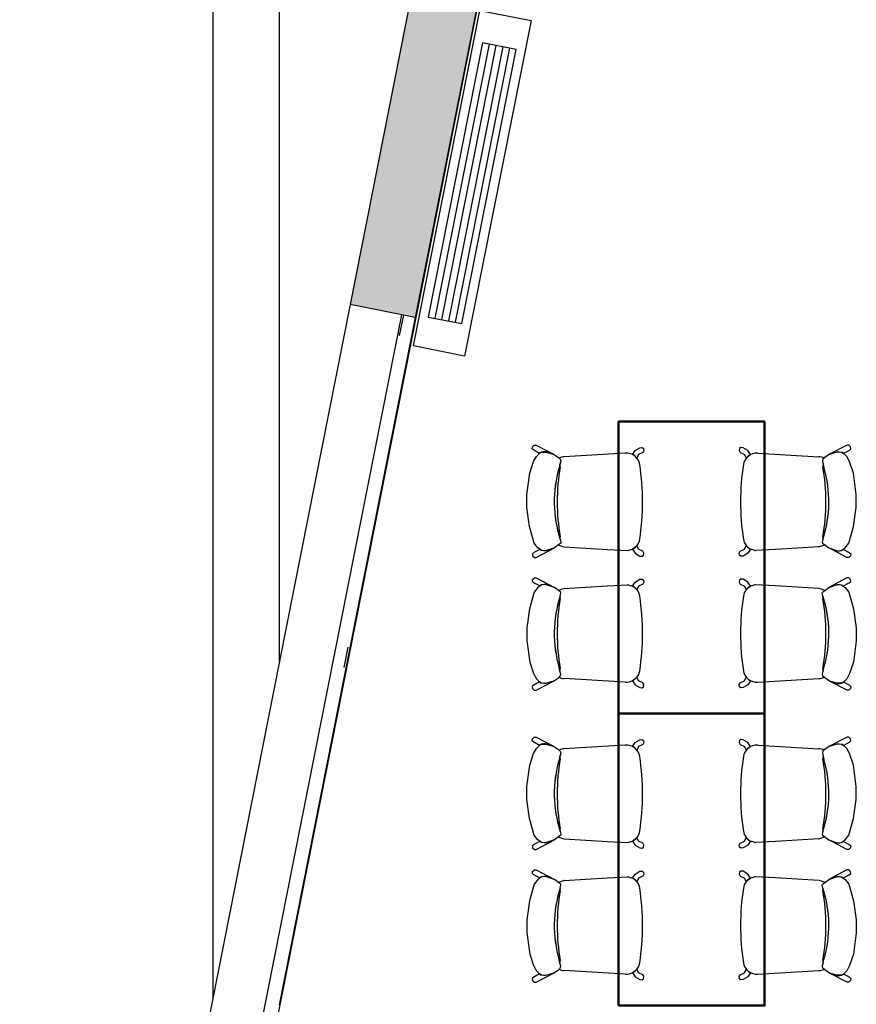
# Model space of a CAD drawing. Header units: metres. Extents: x -1 to 444, y -6 to 31.
# Tile 9 of 76: x 397.93 to 401.94, y 18.73 to 23.45. Entities that reach past the tile are written whole.
import ezdxf

# ---------------------------------------------------------------- set-up
doc = ezdxf.new("R2010")
doc.units = ezdxf.units.M
doc.linetypes.add('CONTINUA', pattern=[0])
doc.linetypes.add('PUNKT', pattern=[6.35, 0, -6.35])
for name, color, linetype, lineweight in [('3D PA MURS', 7, 'CONTINUA', 25), ('INS PA  CLIMATITZACIO', 7, 'CONTINUA', 25), ('PA LOCALS', 7, 'CONTINUA', 25), ('PA MOBLES', 7, 'CONTINUA', 25)]:
    doc.layers.add(name, color=color, linetype=linetype, lineweight=lineweight)

msp = doc.modelspace()

# ---------------------------------------------------------------- hatches: boundary and pattern name
at = {"layer": '3D PA MURS', "linetype": 'CONTINUA', "lineweight": 18, "true_color": 0xa0a0a0, "transparency": 33554687}
msp.add_hatch(color=253, dxfattribs=at).paths.add_polyline_path([(399.8293, 22.0189), (400.1908, 23.8458), (399.8843, 23.9455), (399.5154, 22.081)])

# ---------------------------------------------------------------- linework, layer by layer
at = {"layer": '3D PA MURS', "color": 7, "linetype": 'CONTINUA', "lineweight": 25, "transparency": 33554687}
for p, q in [((398.8572, 28.2639), (398.8572, 18.7539)), ((398.8572, 28.2639), (398.8572, 18.7539)), ((399.1772, 20.3713), (399.1772, 24.1754)), ((399.8843, 23.9454), (399.5154, 22.081)), ((399.8293, 22.0189), (400.1908, 23.8457)), ((399.5154, 22.081), (399.1772, 20.3713)), ((399.7705, 22.0305), (399.5154, 22.081)), ((399.7607, 22.0325), (398.1764, 14.0246)), ((399.8293, 22.0189), (398.2451, 14.011)), ((399.1772, 18.7225), (399.8293, 22.0189)), ((399.8195, 22.0208), (399.7705, 22.0305)), ((399.8293, 22.0189), (399.8195, 22.0208)), ((399.1772, 20.3713), (398.8572, 18.7539)), ((398.8572, 18.7539), (397.9311, 14.0731))]:
    msp.add_line(p, q, dxfattribs=at)
at = {"layer": '3D PA MURS', "color": 7, "linetype": 'PUNKT', "lineweight": 25, "transparency": 33554687}
for p, q in [((399.7705, 22.0305), (398.1862, 14.0227)), ((398.2353, 14.013), (399.8195, 22.0208)), ((399.8195, 22.0208), (399.7705, 22.0305))]:
    msp.add_line(p, q, dxfattribs=at)
at = {"layer": 'INS PA  CLIMATITZACIO', "transparency": 33554687}
for p, q in [((400.1822, 23.3295), (399.9218, 22.0151)), ((400.2144, 23.3231), (399.954, 22.0087)), ((400.2466, 23.3167), (399.9862, 22.0023)), ((400.2789, 23.3104), (400.0184, 21.9959))]:
    msp.add_line(p, q, dxfattribs=at)
for points in [[(400.3823, 23.4428), (400.0636, 21.834), (399.8183, 21.8826), (400.1371, 23.4914), (400.3823, 23.4428)], [(400.15, 23.3359), (399.8896, 22.0214), (400.0506, 21.9895), (400.3111, 23.304), (400.15, 23.3359)]]:
    msp.add_lwpolyline(points, close=True, dxfattribs=at)
at = {"layer": 'PA LOCALS', "color": 7, "linetype": 'CONTINUA', "lineweight": 25, "transparency": 33554687}
msp.add_line((400.1908, 23.8457), (398.0927, 13.2407), dxfattribs=at)
at = {"layer": 'PA MOBLES', "color": 180, "transparency": 33554687}
for p, q in [((400.3882, 21.3895), (400.3892, 21.3992)), ((400.3951, 21.3826), (400.3882, 21.3895)), ((400.3892, 21.3992), (400.3975, 21.4065)), ((400.3975, 21.4065), (400.4065, 21.4065)), ((400.4065, 21.4065), (400.4899, 21.3636)), ((400.882, 21.3818), (400.9041, 21.3948)), ((400.9041, 21.3948), (400.9149, 21.3951)), ((400.9149, 21.3951), (400.9223, 21.3903)), ((400.9223, 21.3903), (400.9237, 21.3806)), ((401.3816, 21.3903), (401.3801, 21.3806)), ((401.3889, 21.3951), (401.3816, 21.3903)), ((401.3997, 21.3948), (401.3889, 21.3951)), ((401.4219, 21.3818), (401.3997, 21.3948)), ((401.8973, 21.4065), (401.814, 21.3636)), ((401.9063, 21.4065), (401.8973, 21.4065)), ((401.9146, 21.3992), (401.9063, 21.4065)), ((401.9087, 21.3826), (401.9157, 21.3895)), ((401.9157, 21.3895), (401.9146, 21.3992)), ((400.394, 21.3278), (400.4081, 21.3523)), ((400.4231, 21.3677), (400.3951, 21.3826)), ((400.4081, 21.3523), (400.4269, 21.372)), ((400.4324, 21.3732), (400.4231, 21.3677)), ((400.4269, 21.372), (400.4532, 21.3739)), ((400.4425, 21.3744), (400.4324, 21.3732)), ((400.4532, 21.3744), (400.4425, 21.3744)), ((400.4899, 21.3636), (400.4532, 21.3744)), ((400.4532, 21.3739), (400.4899, 21.3636)), ((400.4899, 21.3636), (400.5134, 21.3485)), ((400.5134, 21.3485), (400.5218, 21.3401)), ((400.5177, 21.3441), (400.5218, 21.3401)), ((400.5218, 21.3401), (400.5246, 21.3297)), ((400.5218, 21.3401), (400.5246, 21.3297)), ((400.8344, 21.3682), (400.5419, 21.3512)), ((400.8696, 21.3616), (400.882, 21.3818)), ((400.8744, 21.3587), (400.8696, 21.3616)), ((400.8807, 21.3543), (400.8744, 21.3587)), ((400.8904, 21.3446), (400.8807, 21.3543)), ((400.8984, 21.3616), (400.8904, 21.3446)), ((400.918, 21.3721), (400.8984, 21.3616)), ((400.9237, 21.3806), (400.918, 21.3721)), ((401.3801, 21.3806), (401.3858, 21.3721)), ((401.3858, 21.3721), (401.4054, 21.3616)), ((401.4054, 21.3616), (401.4135, 21.3446)), ((401.4135, 21.3446), (401.4231, 21.3543)), ((401.4342, 21.3616), (401.4219, 21.3818)), ((401.4231, 21.3543), (401.4295, 21.3587)), ((401.4295, 21.3587), (401.4342, 21.3616)), ((401.4694, 21.3682), (401.762, 21.3512)), ((401.782, 21.3401), (401.7792, 21.3297)), ((401.782, 21.3401), (401.7792, 21.3297)), ((401.7905, 21.3485), (401.782, 21.3401)), ((401.7861, 21.3441), (401.782, 21.3401)), ((401.814, 21.3636), (401.7905, 21.3485)), ((401.814, 21.3636), (401.8506, 21.3744)), ((401.8506, 21.3739), (401.814, 21.3636)), ((401.8506, 21.3744), (401.8613, 21.3744)), ((401.8769, 21.372), (401.8506, 21.3739)), ((401.8613, 21.3744), (401.8714, 21.3732)), ((401.8714, 21.3732), (401.8807, 21.3677)), ((401.8957, 21.3523), (401.8769, 21.372)), ((401.8807, 21.3677), (401.9087, 21.3826)), ((401.9098, 21.3278), (401.8957, 21.3523)), ((400.3762, 21.2733), (400.394, 21.3278)), ((400.5246, 21.3297), (400.5171, 21.2987)), ((400.5212, 21.3154), (400.5171, 21.2987)), ((400.5246, 21.3297), (400.5212, 21.3154)), ((401.7792, 21.3297), (401.7827, 21.3154)), ((401.7792, 21.3297), (401.7867, 21.2987)), ((401.7827, 21.3154), (401.7867, 21.2987)), ((401.9277, 21.2733), (401.9098, 21.3278)), ((400.363, 21.1707), (400.3762, 21.2733)), ((401.9408, 21.1707), (401.9277, 21.2733)), ((400.3621, 21.1388), (400.363, 21.1707)), ((401.9418, 21.1388), (401.9408, 21.1707)), ((400.3621, 21.1087), (400.3621, 21.1388)), ((400.3752, 21.0174), (400.3621, 21.1087)), ((401.9286, 21.0174), (401.9418, 21.1087)), ((401.9418, 21.1087), (401.9418, 21.1388)), ((400.3978, 20.9375), (400.3752, 21.0174)), ((401.9061, 20.9375), (401.9286, 21.0174)), ((400.4147, 20.914), (400.3978, 20.9375)), ((400.4073, 20.8686), (400.4946, 20.9149)), ((400.4344, 20.9017), (400.4147, 20.914)), ((400.4946, 20.9149), (400.4523, 20.9008)), ((400.4946, 20.9149), (400.4539, 20.9007)), ((400.5152, 20.9309), (400.4946, 20.9149)), ((400.5152, 20.9309), (400.5136, 20.9296)), ((400.5246, 20.9365), (400.5152, 20.9309)), ((400.5246, 20.9365), (400.5152, 20.9309)), ((400.516, 20.9275), (400.5175, 20.9282)), ((400.5175, 20.9282), (400.529, 20.9232)), ((400.5228, 20.9544), (400.5256, 20.9422)), ((400.5228, 20.9544), (400.5256, 20.9422)), ((400.5256, 20.9422), (400.5246, 20.9365)), ((400.5256, 20.9422), (400.5246, 20.9365)), ((400.529, 20.9232), (400.5401, 20.9191)), ((400.5419, 20.9191), (400.7487, 20.9071)), ((400.8807, 20.9161), (400.8744, 20.9116)), ((400.8904, 20.9257), (400.8807, 20.9161)), ((400.8984, 20.9087), (400.8904, 20.9257)), ((401.4054, 20.9087), (401.4135, 20.9257)), ((401.4135, 20.9257), (401.4231, 20.9161)), ((401.4231, 20.9161), (401.4295, 20.9116)), ((401.762, 20.9191), (401.5551, 20.9071)), ((401.7748, 20.9232), (401.7637, 20.9191)), ((401.7864, 20.9282), (401.7748, 20.9232)), ((401.7811, 20.9544), (401.7783, 20.9422)), ((401.7811, 20.9544), (401.7783, 20.9422)), ((401.7783, 20.9422), (401.7792, 20.9365)), ((401.7783, 20.9422), (401.7792, 20.9365)), ((401.7792, 20.9365), (401.7886, 20.9309)), ((401.7792, 20.9365), (401.7886, 20.9309)), ((401.7878, 20.9275), (401.7864, 20.9282)), ((401.7886, 20.9309), (401.7903, 20.9296)), ((401.7886, 20.9309), (401.8093, 20.9149)), ((401.8093, 20.9149), (401.8516, 20.9008)), ((401.8966, 20.8686), (401.8093, 20.9149)), ((401.8093, 20.9149), (401.8499, 20.9007)), ((401.8694, 20.9017), (401.8891, 20.914)), ((401.8891, 20.914), (401.9061, 20.9375)), ((400.3958, 20.8925), (400.3889, 20.8856)), ((400.3889, 20.8856), (400.3899, 20.8759)), ((400.3899, 20.8759), (400.3983, 20.8686)), ((400.4239, 20.9074), (400.3958, 20.8925)), ((400.3983, 20.8686), (400.4073, 20.8686)), ((400.4332, 20.9019), (400.4239, 20.9074)), ((400.4432, 20.9007), (400.4332, 20.9019)), ((400.4523, 20.9008), (400.4344, 20.9017)), ((400.4539, 20.9007), (400.4432, 20.9007)), ((400.7487, 20.9071), (400.8445, 20.9019)), ((400.8488, 20.9023), (400.8605, 20.9067)), ((400.8605, 20.9067), (400.8648, 20.9066)), ((400.8744, 20.9116), (400.8696, 20.9087)), ((400.8696, 20.9087), (400.882, 20.8886)), ((400.882, 20.8886), (400.9041, 20.8755)), ((400.918, 20.8982), (400.8984, 20.9087)), ((400.9041, 20.8755), (400.9149, 20.8752)), ((400.9149, 20.8752), (400.9223, 20.88)), ((400.9237, 20.8897), (400.918, 20.8982)), ((400.9223, 20.88), (400.9237, 20.8897)), ((401.3801, 20.8897), (401.3858, 20.8982)), ((401.3816, 20.88), (401.3801, 20.8897)), ((401.3889, 20.8752), (401.3816, 20.88)), ((401.3858, 20.8982), (401.4054, 20.9087)), ((401.3997, 20.8755), (401.3889, 20.8752)), ((401.4219, 20.8886), (401.3997, 20.8755)), ((401.4342, 20.9087), (401.4219, 20.8886)), ((401.4295, 20.9116), (401.4342, 20.9087)), ((401.4433, 20.9067), (401.4391, 20.9066)), ((401.455, 20.9023), (401.4433, 20.9067)), ((401.5551, 20.9071), (401.4593, 20.9019)), ((401.8499, 20.9007), (401.8606, 20.9007)), ((401.8516, 20.9008), (401.8694, 20.9017)), ((401.8606, 20.9007), (401.8707, 20.9019)), ((401.8707, 20.9019), (401.88, 20.9074)), ((401.88, 20.9074), (401.908, 20.8925)), ((401.9056, 20.8686), (401.8966, 20.8686)), ((401.9139, 20.8759), (401.9056, 20.8686)), ((401.908, 20.8925), (401.9149, 20.8856)), ((401.9149, 20.8856), (401.9139, 20.8759)), ((400.3889, 20.7536), (400.3899, 20.7633)), ((400.3958, 20.7467), (400.3889, 20.7536)), ((400.3899, 20.7633), (400.3983, 20.7706)), ((400.4239, 20.7318), (400.3958, 20.7467)), ((400.4147, 20.7252), (400.3978, 20.7017)), ((400.3983, 20.7706), (400.4073, 20.7706)), ((400.4073, 20.7706), (400.4946, 20.7243)), ((400.4344, 20.7374), (400.4147, 20.7252)), ((400.4332, 20.7373), (400.4239, 20.7318)), ((400.4432, 20.7385), (400.4332, 20.7373)), ((400.4523, 20.7384), (400.4344, 20.7374)), ((400.4539, 20.7385), (400.4432, 20.7385)), ((400.4946, 20.7243), (400.4523, 20.7384)), ((400.4946, 20.7243), (400.4539, 20.7385)), ((400.5419, 20.7201), (400.7487, 20.7321)), ((400.7487, 20.7321), (400.8445, 20.7372)), ((400.8488, 20.7368), (400.8605, 20.7325)), ((400.8605, 20.7325), (400.8648, 20.7326)), ((400.8696, 20.7305), (400.882, 20.7506)), ((400.8744, 20.7276), (400.8696, 20.7305)), ((400.8807, 20.7231), (400.8744, 20.7276)), ((400.882, 20.7506), (400.9041, 20.7637)), ((400.8984, 20.7305), (400.8904, 20.7135)), ((400.918, 20.741), (400.8984, 20.7305)), ((400.9041, 20.7637), (400.9149, 20.764)), ((400.9149, 20.764), (400.9223, 20.7591)), ((400.9237, 20.7495), (400.918, 20.741)), ((400.9223, 20.7591), (400.9237, 20.7495)), ((401.3816, 20.7591), (401.3801, 20.7495)), ((401.3801, 20.7495), (401.3858, 20.741)), ((401.3889, 20.764), (401.3816, 20.7591)), ((401.3858, 20.741), (401.4054, 20.7305)), ((401.3997, 20.7637), (401.3889, 20.764)), ((401.4219, 20.7506), (401.3997, 20.7637)), ((401.4054, 20.7305), (401.4135, 20.7135)), ((401.4342, 20.7305), (401.4219, 20.7506)), ((401.4231, 20.7231), (401.4295, 20.7276)), ((401.4295, 20.7276), (401.4342, 20.7305)), ((401.4433, 20.7325), (401.4391, 20.7326)), ((401.455, 20.7368), (401.4433, 20.7325)), ((401.5551, 20.7321), (401.4593, 20.7372)), ((401.762, 20.7201), (401.5551, 20.7321)), ((401.8966, 20.7706), (401.8093, 20.7243)), ((401.8093, 20.7243), (401.8499, 20.7385)), ((401.8093, 20.7243), (401.8516, 20.7384)), ((401.8499, 20.7385), (401.8606, 20.7385)), ((401.8516, 20.7384), (401.8694, 20.7374)), ((401.8606, 20.7385), (401.8707, 20.7373)), ((401.8694, 20.7374), (401.8891, 20.7252)), ((401.8707, 20.7373), (401.88, 20.7318)), ((401.88, 20.7318), (401.908, 20.7467)), ((401.8891, 20.7252), (401.9061, 20.7017)), ((401.9056, 20.7706), (401.8966, 20.7706)), ((401.9139, 20.7633), (401.9056, 20.7706)), ((401.908, 20.7467), (401.9149, 20.7536)), ((401.9149, 20.7536), (401.9139, 20.7633)), ((400.3978, 20.7017), (400.3752, 20.6217)), ((400.5152, 20.7083), (400.4946, 20.7243)), ((400.5152, 20.7083), (400.5136, 20.7096)), ((400.5246, 20.7026), (400.5152, 20.7083)), ((400.5246, 20.7026), (400.5152, 20.7083)), ((400.516, 20.7117), (400.5175, 20.711)), ((400.5175, 20.711), (400.529, 20.7159)), ((400.5228, 20.6848), (400.5256, 20.697)), ((400.5228, 20.6848), (400.5256, 20.697)), ((400.5256, 20.697), (400.5246, 20.7026)), ((400.5256, 20.697), (400.5246, 20.7026)), ((400.529, 20.7159), (400.5401, 20.7201)), ((400.8904, 20.7135), (400.8807, 20.7231)), ((401.4135, 20.7135), (401.4231, 20.7231)), ((401.7748, 20.7159), (401.7637, 20.7201)), ((401.7864, 20.711), (401.7748, 20.7159)), ((401.7783, 20.697), (401.7792, 20.7026)), ((401.7783, 20.697), (401.7792, 20.7026)), ((401.7811, 20.6848), (401.7783, 20.697)), ((401.7811, 20.6848), (401.7783, 20.697)), ((401.7792, 20.7026), (401.7886, 20.7083)), ((401.7792, 20.7026), (401.7886, 20.7083)), ((401.7878, 20.7117), (401.7864, 20.711)), ((401.7886, 20.7083), (401.8093, 20.7243)), ((401.7886, 20.7083), (401.7903, 20.7096)), ((401.9061, 20.7017), (401.9286, 20.6217)), ((400.3752, 20.6217), (400.3621, 20.5305)), ((401.9286, 20.6217), (401.9418, 20.5305)), ((400.3621, 20.5305), (400.3621, 20.5004)), ((400.3621, 20.5004), (400.363, 20.4684)), ((401.9418, 20.5004), (401.9408, 20.4684)), ((401.9418, 20.5305), (401.9418, 20.5004)), ((400.363, 20.4684), (400.3762, 20.3659)), ((401.9408, 20.4684), (401.9277, 20.3659)), ((400.3762, 20.3659), (400.394, 20.3114)), ((401.9277, 20.3659), (401.9098, 20.3114)), ((400.394, 20.3114), (400.4081, 20.2869)), ((400.5212, 20.3238), (400.5171, 20.3405)), ((400.5246, 20.3095), (400.5171, 20.3405)), ((400.5246, 20.3095), (400.5212, 20.3238)), ((400.5218, 20.2991), (400.5246, 20.3095)), ((400.5218, 20.2991), (400.5246, 20.3095)), ((401.7792, 20.3095), (401.7867, 20.3405)), ((401.7792, 20.3095), (401.7827, 20.3238)), ((401.782, 20.2991), (401.7792, 20.3095)), ((401.782, 20.2991), (401.7792, 20.3095)), ((401.7827, 20.3238), (401.7867, 20.3405)), ((401.9098, 20.3114), (401.8957, 20.2869)), ((400.3951, 20.2566), (400.3882, 20.2497)), ((400.4231, 20.2715), (400.3951, 20.2566)), ((400.4065, 20.2327), (400.4899, 20.2756)), ((400.4081, 20.2869), (400.4269, 20.2672)), ((400.4324, 20.266), (400.4231, 20.2715)), ((400.4269, 20.2672), (400.4532, 20.2653)), ((400.4425, 20.2648), (400.4324, 20.266)), ((400.4532, 20.2648), (400.4425, 20.2648)), ((400.4532, 20.2653), (400.4899, 20.2756)), ((400.4899, 20.2756), (400.4532, 20.2648)), ((400.4899, 20.2756), (400.5134, 20.2907)), ((400.5134, 20.2907), (400.5218, 20.2991)), ((400.5177, 20.295), (400.5218, 20.2991)), ((400.8344, 20.271), (400.5419, 20.288)), ((400.8744, 20.2804), (400.8696, 20.2775)), ((400.8696, 20.2775), (400.882, 20.2574)), ((400.8807, 20.2849), (400.8744, 20.2804)), ((400.8904, 20.2945), (400.8807, 20.2849)), ((400.882, 20.2574), (400.9041, 20.2444)), ((400.8984, 20.2776), (400.8904, 20.2945)), ((400.918, 20.2671), (400.8984, 20.2776)), ((400.9237, 20.2586), (400.918, 20.2671)), ((400.9223, 20.2489), (400.9237, 20.2586)), ((401.3801, 20.2586), (401.3858, 20.2671)), ((401.3816, 20.2489), (401.3801, 20.2586)), ((401.3858, 20.2671), (401.4054, 20.2776)), ((401.4219, 20.2574), (401.3997, 20.2444)), ((401.4054, 20.2776), (401.4135, 20.2945)), ((401.4135, 20.2945), (401.4231, 20.2849)), ((401.4342, 20.2775), (401.4219, 20.2574)), ((401.4231, 20.2849), (401.4295, 20.2804)), ((401.4295, 20.2804), (401.4342, 20.2775)), ((401.4694, 20.271), (401.762, 20.288)), ((401.7861, 20.295), (401.782, 20.2991)), ((401.7905, 20.2907), (401.782, 20.2991)), ((401.814, 20.2756), (401.7905, 20.2907)), ((401.8506, 20.2653), (401.814, 20.2756)), ((401.8973, 20.2327), (401.814, 20.2756)), ((401.814, 20.2756), (401.8506, 20.2648)), ((401.8769, 20.2672), (401.8506, 20.2653)), ((401.8506, 20.2648), (401.8613, 20.2648)), ((401.8613, 20.2648), (401.8714, 20.266)), ((401.8714, 20.266), (401.8807, 20.2715)), ((401.8957, 20.2869), (401.8769, 20.2672)), ((401.8807, 20.2715), (401.9087, 20.2566)), ((401.9087, 20.2566), (401.9157, 20.2497)), ((400.3882, 20.2497), (400.3892, 20.24)), ((400.3892, 20.24), (400.3975, 20.2327)), ((400.3975, 20.2327), (400.4065, 20.2327)), ((400.9041, 20.2444), (400.9149, 20.2441)), ((400.9149, 20.2441), (400.9223, 20.2489)), ((401.3889, 20.2441), (401.3816, 20.2489)), ((401.3997, 20.2444), (401.3889, 20.2441)), ((401.9063, 20.2327), (401.8973, 20.2327)), ((401.9146, 20.24), (401.9063, 20.2327)), ((401.9157, 20.2497), (401.9146, 20.24)), ((400.3882, 19.9895), (400.3892, 19.9992)), ((400.3951, 19.9826), (400.3882, 19.9895)), ((400.3892, 19.9992), (400.3975, 20.0065)), ((400.4231, 19.9677), (400.3951, 19.9826)), ((400.3975, 20.0065), (400.4065, 20.0065)), ((400.4065, 20.0065), (400.4899, 19.9636)), ((400.4081, 19.9523), (400.4269, 19.972)), ((400.4324, 19.9732), (400.4231, 19.9677)), ((400.4269, 19.972), (400.4532, 19.9739)), ((400.4425, 19.9744), (400.4324, 19.9732)), ((400.4532, 19.9744), (400.4425, 19.9744)), ((400.4899, 19.9636), (400.4532, 19.9744)), ((400.4532, 19.9739), (400.4899, 19.9636)), ((400.8696, 19.9616), (400.882, 19.9818)), ((400.882, 19.9818), (400.9041, 19.9948)), ((400.918, 19.9721), (400.8984, 19.9616)), ((400.9041, 19.9948), (400.9149, 19.9951)), ((400.9149, 19.9951), (400.9223, 19.9903)), ((400.9237, 19.9806), (400.918, 19.9721)), ((400.9223, 19.9903), (400.9237, 19.9806)), ((401.3816, 19.9903), (401.3801, 19.9806)), ((401.3801, 19.9806), (401.3858, 19.9721)), ((401.3889, 19.9951), (401.3816, 19.9903)), ((401.3858, 19.9721), (401.4054, 19.9616)), ((401.3997, 19.9948), (401.3889, 19.9951)), ((401.4219, 19.9818), (401.3997, 19.9948)), ((401.4342, 19.9616), (401.4219, 19.9818)), ((401.8973, 20.0065), (401.814, 19.9636)), ((401.814, 19.9636), (401.8506, 19.9744)), ((401.8506, 19.9739), (401.814, 19.9636)), ((401.8506, 19.9744), (401.8613, 19.9744)), ((401.8769, 19.972), (401.8506, 19.9739)), ((401.8613, 19.9744), (401.8714, 19.9732)), ((401.8714, 19.9732), (401.8807, 19.9677)), ((401.8957, 19.9523), (401.8769, 19.972)), ((401.8807, 19.9677), (401.9087, 19.9826)), ((401.9063, 20.0065), (401.8973, 20.0065)), ((401.9146, 19.9992), (401.9063, 20.0065)), ((401.9087, 19.9826), (401.9157, 19.9895)), ((401.9157, 19.9895), (401.9146, 19.9992)), ((400.3762, 19.8733), (400.394, 19.9278)), ((400.394, 19.9278), (400.4081, 19.9523)), ((400.4899, 19.9636), (400.5134, 19.9485)), ((400.5134, 19.9485), (400.5218, 19.9401)), ((400.5246, 19.9297), (400.5171, 19.8987)), ((400.5177, 19.9441), (400.5218, 19.9401)), ((400.5246, 19.9297), (400.5212, 19.9154)), ((400.5218, 19.9401), (400.5246, 19.9297)), ((400.5218, 19.9401), (400.5246, 19.9297)), ((400.8344, 19.9682), (400.5419, 19.9512)), ((400.8744, 19.9587), (400.8696, 19.9616)), ((400.8807, 19.9543), (400.8744, 19.9587)), ((400.8904, 19.9446), (400.8807, 19.9543)), ((400.8984, 19.9616), (400.8904, 19.9446)), ((401.4054, 19.9616), (401.4135, 19.9446)), ((401.4135, 19.9446), (401.4231, 19.9543)), ((401.4231, 19.9543), (401.4295, 19.9587)), ((401.4295, 19.9587), (401.4342, 19.9616)), ((401.4694, 19.9682), (401.762, 19.9512)), ((401.782, 19.9401), (401.7792, 19.9297)), ((401.782, 19.9401), (401.7792, 19.9297)), ((401.7792, 19.9297), (401.7827, 19.9154)), ((401.7792, 19.9297), (401.7867, 19.8987)), ((401.7905, 19.9485), (401.782, 19.9401)), ((401.7861, 19.9441), (401.782, 19.9401)), ((401.814, 19.9636), (401.7905, 19.9485)), ((401.9098, 19.9278), (401.8957, 19.9523)), ((401.9277, 19.8733), (401.9098, 19.9278)), ((400.5212, 19.9154), (400.5171, 19.8987)), ((401.7827, 19.9154), (401.7867, 19.8987)), ((400.363, 19.7707), (400.3762, 19.8733)), ((401.9408, 19.7707), (401.9277, 19.8733)), ((400.3621, 19.7388), (400.363, 19.7707)), ((400.3621, 19.7087), (400.3621, 19.7388)), ((401.9418, 19.7388), (401.9408, 19.7707)), ((401.9418, 19.7087), (401.9418, 19.7388)), ((400.3752, 19.6174), (400.3621, 19.7087)), ((401.9286, 19.6174), (401.9418, 19.7087)), ((400.3978, 19.5375), (400.3752, 19.6174)), ((401.9061, 19.5375), (401.9286, 19.6174)), ((400.5228, 19.5544), (400.5256, 19.5422)), ((400.5228, 19.5544), (400.5256, 19.5422)), ((401.7811, 19.5544), (401.7783, 19.5422)), ((401.7811, 19.5544), (401.7783, 19.5422)), ((400.4239, 19.5074), (400.3958, 19.4925)), ((400.4147, 19.514), (400.3978, 19.5375)), ((400.4073, 19.4686), (400.4946, 19.5149)), ((400.4344, 19.5017), (400.4147, 19.514)), ((400.4332, 19.5019), (400.4239, 19.5074)), ((400.4432, 19.5007), (400.4332, 19.5019)), ((400.4523, 19.5008), (400.4344, 19.5017)), ((400.4539, 19.5007), (400.4432, 19.5007)), ((400.4946, 19.5149), (400.4523, 19.5008)), ((400.4946, 19.5149), (400.4539, 19.5007)), ((400.5152, 19.5309), (400.4946, 19.5149)), ((400.5152, 19.5309), (400.5136, 19.5296)), ((400.5246, 19.5365), (400.5152, 19.5309)), ((400.5246, 19.5365), (400.5152, 19.5309)), ((400.516, 19.5275), (400.5175, 19.5282)), ((400.5175, 19.5282), (400.529, 19.5232)), ((400.5256, 19.5422), (400.5246, 19.5365)), ((400.5256, 19.5422), (400.5246, 19.5365)), ((400.529, 19.5232), (400.5401, 19.5191)), ((400.5419, 19.5191), (400.7487, 19.5071)), ((400.7487, 19.5071), (400.8445, 19.5019)), ((400.8488, 19.5023), (400.8605, 19.5067)), ((400.8605, 19.5067), (400.8648, 19.5066)), ((400.8744, 19.5116), (400.8696, 19.5087)), ((400.8696, 19.5087), (400.882, 19.4886)), ((400.8807, 19.5161), (400.8744, 19.5116)), ((400.8904, 19.5257), (400.8807, 19.5161)), ((400.8984, 19.5087), (400.8904, 19.5257)), ((400.918, 19.4982), (400.8984, 19.5087)), ((400.9237, 19.4897), (400.918, 19.4982)), ((401.3801, 19.4897), (401.3858, 19.4982)), ((401.3858, 19.4982), (401.4054, 19.5087)), ((401.4054, 19.5087), (401.4135, 19.5257)), ((401.4135, 19.5257), (401.4231, 19.5161)), ((401.4342, 19.5087), (401.4219, 19.4886)), ((401.4231, 19.5161), (401.4295, 19.5116)), ((401.4295, 19.5116), (401.4342, 19.5087)), ((401.4433, 19.5067), (401.4391, 19.5066)), ((401.455, 19.5023), (401.4433, 19.5067)), ((401.5551, 19.5071), (401.4593, 19.5019)), ((401.762, 19.5191), (401.5551, 19.5071)), ((401.7748, 19.5232), (401.7637, 19.5191)), ((401.7864, 19.5282), (401.7748, 19.5232)), ((401.7783, 19.5422), (401.7792, 19.5365)), ((401.7783, 19.5422), (401.7792, 19.5365)), ((401.7792, 19.5365), (401.7886, 19.5309)), ((401.7792, 19.5365), (401.7886, 19.5309)), ((401.7878, 19.5275), (401.7864, 19.5282)), ((401.7886, 19.5309), (401.7903, 19.5296)), ((401.7886, 19.5309), (401.8093, 19.5149)), ((401.8093, 19.5149), (401.8516, 19.5008)), ((401.8966, 19.4686), (401.8093, 19.5149)), ((401.8093, 19.5149), (401.8499, 19.5007)), ((401.8499, 19.5007), (401.8606, 19.5007)), ((401.8516, 19.5008), (401.8694, 19.5017)), ((401.8606, 19.5007), (401.8707, 19.5019)), ((401.8694, 19.5017), (401.8891, 19.514)), ((401.8707, 19.5019), (401.88, 19.5074)), ((401.88, 19.5074), (401.908, 19.4925)), ((401.8891, 19.514), (401.9061, 19.5375)), ((400.3958, 19.4925), (400.3889, 19.4856)), ((400.3889, 19.4856), (400.3899, 19.4759)), ((400.3899, 19.4759), (400.3983, 19.4686)), ((400.3983, 19.4686), (400.4073, 19.4686)), ((400.882, 19.4886), (400.9041, 19.4755)), ((400.9041, 19.4755), (400.9149, 19.4752)), ((400.9149, 19.4752), (400.9223, 19.48)), ((400.9223, 19.48), (400.9237, 19.4897)), ((401.3816, 19.48), (401.3801, 19.4897)), ((401.3889, 19.4752), (401.3816, 19.48)), ((401.3997, 19.4755), (401.3889, 19.4752)), ((401.4219, 19.4886), (401.3997, 19.4755)), ((401.9056, 19.4686), (401.8966, 19.4686)), ((401.9139, 19.4759), (401.9056, 19.4686)), ((401.908, 19.4925), (401.9149, 19.4856)), ((401.9149, 19.4856), (401.9139, 19.4759)), ((400.3889, 19.3536), (400.3899, 19.3633)), ((400.3899, 19.3633), (400.3983, 19.3706)), ((400.3983, 19.3706), (400.4073, 19.3706)), ((400.4073, 19.3706), (400.4946, 19.3243)), ((400.882, 19.3506), (400.9041, 19.3637)), ((400.9041, 19.3637), (400.9149, 19.364)), ((400.9149, 19.364), (400.9223, 19.3591)), ((400.9223, 19.3591), (400.9237, 19.3495)), ((401.3816, 19.3591), (401.3801, 19.3495)), ((401.3889, 19.364), (401.3816, 19.3591)), ((401.3997, 19.3637), (401.3889, 19.364)), ((401.4219, 19.3506), (401.3997, 19.3637)), ((401.8966, 19.3706), (401.8093, 19.3243)), ((401.9056, 19.3706), (401.8966, 19.3706)), ((401.9139, 19.3633), (401.9056, 19.3706)), ((401.9149, 19.3536), (401.9139, 19.3633)), ((400.3958, 19.3467), (400.3889, 19.3536)), ((400.4239, 19.3318), (400.3958, 19.3467)), ((400.4147, 19.3252), (400.3978, 19.3017)), ((400.4344, 19.3374), (400.4147, 19.3252)), ((400.4332, 19.3373), (400.4239, 19.3318)), ((400.4432, 19.3385), (400.4332, 19.3373)), ((400.4523, 19.3384), (400.4344, 19.3374)), ((400.4539, 19.3385), (400.4432, 19.3385)), ((400.4946, 19.3243), (400.4523, 19.3384)), ((400.4946, 19.3243), (400.4539, 19.3385)), ((400.5152, 19.3083), (400.4946, 19.3243)), ((400.5152, 19.3083), (400.5136, 19.3096)), ((400.5246, 19.3026), (400.5152, 19.3083)), ((400.5246, 19.3026), (400.5152, 19.3083)), ((400.516, 19.3117), (400.5175, 19.311)), ((400.5175, 19.311), (400.529, 19.3159)), ((400.529, 19.3159), (400.5401, 19.3201)), ((400.5419, 19.3201), (400.7487, 19.3321)), ((400.7487, 19.3321), (400.8445, 19.3372)), ((400.8488, 19.3368), (400.8605, 19.3325)), ((400.8605, 19.3325), (400.8648, 19.3326)), ((400.8696, 19.3305), (400.882, 19.3506)), ((400.8744, 19.3276), (400.8696, 19.3305)), ((400.8807, 19.3231), (400.8744, 19.3276)), ((400.8904, 19.3135), (400.8807, 19.3231)), ((400.8984, 19.3305), (400.8904, 19.3135)), ((400.918, 19.341), (400.8984, 19.3305)), ((400.9237, 19.3495), (400.918, 19.341)), ((401.3801, 19.3495), (401.3858, 19.341)), ((401.3858, 19.341), (401.4054, 19.3305)), ((401.4054, 19.3305), (401.4135, 19.3135)), ((401.4135, 19.3135), (401.4231, 19.3231)), ((401.4342, 19.3305), (401.4219, 19.3506)), ((401.4231, 19.3231), (401.4295, 19.3276)), ((401.4295, 19.3276), (401.4342, 19.3305)), ((401.4433, 19.3325), (401.4391, 19.3326)), ((401.455, 19.3368), (401.4433, 19.3325)), ((401.5551, 19.3321), (401.4593, 19.3372)), ((401.762, 19.3201), (401.5551, 19.3321)), ((401.7748, 19.3159), (401.7637, 19.3201)), ((401.7864, 19.311), (401.7748, 19.3159)), ((401.7792, 19.3026), (401.7886, 19.3083)), ((401.7792, 19.3026), (401.7886, 19.3083)), ((401.7878, 19.3117), (401.7864, 19.311)), ((401.7886, 19.3083), (401.8093, 19.3243)), ((401.7886, 19.3083), (401.7903, 19.3096)), ((401.8093, 19.3243), (401.8499, 19.3385)), ((401.8093, 19.3243), (401.8516, 19.3384)), ((401.8499, 19.3385), (401.8606, 19.3385)), ((401.8516, 19.3384), (401.8694, 19.3374)), ((401.8606, 19.3385), (401.8707, 19.3373)), ((401.8694, 19.3374), (401.8891, 19.3252)), ((401.8707, 19.3373), (401.88, 19.3318)), ((401.88, 19.3318), (401.908, 19.3467)), ((401.8891, 19.3252), (401.9061, 19.3017)), ((401.908, 19.3467), (401.9149, 19.3536)), ((400.3978, 19.3017), (400.3752, 19.2217)), ((400.5228, 19.2848), (400.5256, 19.297)), ((400.5228, 19.2848), (400.5256, 19.297)), ((400.5256, 19.297), (400.5246, 19.3026)), ((400.5256, 19.297), (400.5246, 19.3026)), ((401.7783, 19.297), (401.7792, 19.3026)), ((401.7783, 19.297), (401.7792, 19.3026)), ((401.7811, 19.2848), (401.7783, 19.297)), ((401.7811, 19.2848), (401.7783, 19.297)), ((401.9061, 19.3017), (401.9286, 19.2217)), ((400.3752, 19.2217), (400.3621, 19.1305)), ((401.9286, 19.2217), (401.9418, 19.1305)), ((400.3621, 19.1305), (400.3621, 19.1004)), ((401.9418, 19.1305), (401.9418, 19.1004)), ((400.3621, 19.1004), (400.363, 19.0684)), ((401.9418, 19.1004), (401.9408, 19.0684)), ((400.363, 19.0684), (400.3762, 18.9659)), ((401.9408, 19.0684), (401.9277, 18.9659)), ((400.3762, 18.9659), (400.394, 18.9114)), ((400.5212, 18.9238), (400.5171, 18.9405)), ((400.5246, 18.9095), (400.5171, 18.9405)), ((401.7792, 18.9095), (401.7867, 18.9405)), ((401.7827, 18.9238), (401.7867, 18.9405)), ((401.9277, 18.9659), (401.9098, 18.9114)), ((400.394, 18.9114), (400.4081, 18.8869)), ((400.4081, 18.8869), (400.4269, 18.8672)), ((400.4899, 18.8756), (400.5134, 18.8907)), ((400.5134, 18.8907), (400.5218, 18.8991)), ((400.5177, 18.895), (400.5218, 18.8991)), ((400.5246, 18.9095), (400.5212, 18.9238)), ((400.5218, 18.8991), (400.5246, 18.9095)), ((400.5218, 18.8991), (400.5246, 18.9095)), ((400.8344, 18.871), (400.5419, 18.888)), ((400.8807, 18.8849), (400.8744, 18.8804)), ((400.8904, 18.8945), (400.8807, 18.8849)), ((400.8984, 18.8776), (400.8904, 18.8945)), ((401.4054, 18.8776), (401.4135, 18.8945)), ((401.4135, 18.8945), (401.4231, 18.8849)), ((401.4231, 18.8849), (401.4295, 18.8804)), ((401.4694, 18.871), (401.762, 18.888)), ((401.7792, 18.9095), (401.7827, 18.9238)), ((401.782, 18.8991), (401.7792, 18.9095)), ((401.782, 18.8991), (401.7792, 18.9095)), ((401.7861, 18.895), (401.782, 18.8991)), ((401.7905, 18.8907), (401.782, 18.8991)), ((401.814, 18.8756), (401.7905, 18.8907)), ((401.8957, 18.8869), (401.8769, 18.8672)), ((401.9098, 18.9114), (401.8957, 18.8869)), ((400.3951, 18.8566), (400.3882, 18.8497)), ((400.3882, 18.8497), (400.3892, 18.84)), ((400.3892, 18.84), (400.3975, 18.8327)), ((400.4231, 18.8715), (400.3951, 18.8566)), ((400.4065, 18.8327), (400.4899, 18.8756)), ((400.4324, 18.866), (400.4231, 18.8715)), ((400.4269, 18.8672), (400.4532, 18.8653)), ((400.4425, 18.8648), (400.4324, 18.866)), ((400.4532, 18.8648), (400.4425, 18.8648)), ((400.4532, 18.8653), (400.4899, 18.8756)), ((400.4899, 18.8756), (400.4532, 18.8648)), ((400.8744, 18.8804), (400.8696, 18.8775)), ((400.8696, 18.8775), (400.882, 18.8574)), ((400.882, 18.8574), (400.9041, 18.8444)), ((400.918, 18.8671), (400.8984, 18.8776)), ((400.9041, 18.8444), (400.9149, 18.8441)), ((400.9149, 18.8441), (400.9223, 18.8489)), ((400.9237, 18.8586), (400.918, 18.8671)), ((400.9223, 18.8489), (400.9237, 18.8586)), ((401.3801, 18.8586), (401.3858, 18.8671)), ((401.3816, 18.8489), (401.3801, 18.8586)), ((401.3889, 18.8441), (401.3816, 18.8489)), ((401.3858, 18.8671), (401.4054, 18.8776)), ((401.3997, 18.8444), (401.3889, 18.8441)), ((401.4219, 18.8574), (401.3997, 18.8444)), ((401.4342, 18.8775), (401.4219, 18.8574)), ((401.4295, 18.8804), (401.4342, 18.8775)), ((401.8506, 18.8653), (401.814, 18.8756)), ((401.8973, 18.8327), (401.814, 18.8756)), ((401.814, 18.8756), (401.8506, 18.8648)), ((401.8769, 18.8672), (401.8506, 18.8653)), ((401.8506, 18.8648), (401.8613, 18.8648)), ((401.8613, 18.8648), (401.8714, 18.866)), ((401.8714, 18.866), (401.8807, 18.8715)), ((401.8807, 18.8715), (401.9087, 18.8566)), ((401.9146, 18.84), (401.9063, 18.8327)), ((401.9087, 18.8566), (401.9157, 18.8497)), ((401.9157, 18.8497), (401.9146, 18.84)), ((400.3975, 18.8327), (400.4065, 18.8327)), ((401.9063, 18.8327), (401.8973, 18.8327))]:
    msp.add_line(p, q, dxfattribs=at)
at = {"layer": 'PA MOBLES', "lineweight": 50, "transparency": 33554687}
for points in [[(400.8019, 20.1196), (401.5019, 20.1196), (401.5019, 21.5196), (400.8019, 21.5196), (400.8019, 20.1196)], [(400.8019, 18.7196), (401.5019, 18.7196), (401.5019, 20.1196), (400.8019, 20.1196), (400.8019, 18.7196)]]:
    msp.add_lwpolyline(points, close=True, dxfattribs=at)
at = {"layer": 'PA MOBLES', "color": 180, "transparency": 33554687}
for centre, radius, start, end in [((400.5401, 21.3124), 0.0388, 87.4403, 125.231), ((400.8408, 21.3054), 0.0631, 7.7471, 95.8066), ((401.463, 21.3054), 0.0631, 84.1934, 172.2529), ((401.7637, 21.3124), 0.0388, 54.769, 92.5597), ((401.0715, 21.1356), 0.5778, 163.6055, 198.0151), ((401.0715, 21.1356), 0.5778, 163.6055, 198.2712), ((401.494, 21.1358), 0.9861, 170.2326, 180.0393), ((401.494, 21.1358), 0.9861, 170.2326, 180.0393), ((400.5057, 21.3078), 0.0172, 344.0881, 25.9942), ((400.5057, 21.3078), 0.0172, 344.0881, 25.9942), ((399.8692, 21.1459), 1.0477, 359.4108, 9.2262), ((402.4347, 21.1459), 1.0477, 170.7738, 180.5892), ((401.7981, 21.3078), 0.0172, 154.0058, 195.9119), ((401.7981, 21.3078), 0.0172, 154.0058, 195.9119), ((401.2324, 21.1356), 0.5778, 341.7288, 16.3945), ((400.8098, 21.1358), 0.9861, 359.9607, 9.7674), ((400.8098, 21.1358), 0.9861, 359.9607, 9.7674), ((401.2324, 21.1356), 0.5778, 341.9849, 16.3945), ((401.494, 21.1345), 0.9861, 179.9607, 189.7674), ((401.494, 21.1345), 0.9861, 179.9607, 189.7674), ((399.8692, 21.1244), 1.0477, 350.7738, 0.5892), ((402.4347, 21.1244), 1.0477, 179.4108, 189.2262), ((400.8098, 21.1345), 0.9861, 350.2326, 0.0393), ((400.8098, 21.1345), 0.9861, 350.2326, 0.0393), ((400.5057, 20.9625), 0.0172, 340.9011, 15.9119), ((400.5057, 20.9625), 0.0172, 340.9011, 15.9119), ((401.7981, 20.9625), 0.0172, 164.0881, 199.0989), ((401.7981, 20.9625), 0.0172, 164.0881, 199.0989), ((400.5401, 20.9579), 0.0388, 226.7948, 231.5698), ((401.0715, 21.1356), 0.5778, 198.0151, 198.2712), ((400.5401, 20.9579), 0.0388, 269.9976, 272.5597), ((400.8408, 20.9649), 0.0631, 292.3456, 352.2529), ((401.463, 20.9649), 0.0631, 187.7471, 247.6544), ((401.7637, 20.9579), 0.0388, 267.4403, 270.0024), ((401.2324, 21.1356), 0.5778, 341.7288, 341.9849), ((401.7637, 20.9579), 0.0388, 308.4302, 313.2052), ((400.8408, 20.9649), 0.0631, 273.368, 277.308), ((401.463, 20.9649), 0.0631, 262.692, 266.632), ((400.8408, 20.6743), 0.0631, 82.692, 86.632), ((400.8408, 20.6743), 0.0631, 7.7471, 67.6544), ((401.463, 20.6743), 0.0631, 112.3456, 172.2529), ((401.463, 20.6743), 0.0631, 93.368, 97.308), ((401.0715, 20.5036), 0.5778, 161.7288, 196.3945), ((401.0715, 20.5036), 0.5778, 161.9849, 196.3945), ((400.5401, 20.6813), 0.0388, 128.4302, 133.2052), ((401.0715, 20.5036), 0.5778, 161.7288, 161.9849), ((400.5057, 20.6767), 0.0172, 344.0881, 19.0989), ((400.5057, 20.6767), 0.0172, 344.0881, 19.0989), ((400.5401, 20.6813), 0.0388, 87.4403, 90.0024), ((399.8692, 20.5148), 1.0477, 359.4108, 9.2262), ((402.4347, 20.5148), 1.0477, 170.7738, 180.5892), ((401.7637, 20.6813), 0.0388, 89.9976, 92.5597), ((401.7981, 20.6767), 0.0172, 160.9011, 195.9119), ((401.7981, 20.6767), 0.0172, 160.9011, 195.9119), ((401.2324, 20.5036), 0.5778, 18.0151, 18.2712), ((401.2324, 20.5036), 0.5778, 343.6055, 18.2712), ((401.2324, 20.5036), 0.5778, 343.6055, 18.0151), ((401.7637, 20.6813), 0.0388, 46.7948, 51.5698), ((401.494, 20.5047), 0.9861, 170.2326, 180.0393), ((401.494, 20.5047), 0.9861, 170.2326, 180.0393), ((400.8098, 20.5047), 0.9861, 359.9607, 9.7674), ((400.8098, 20.5047), 0.9861, 359.9607, 9.7674), ((401.494, 20.5033), 0.9861, 179.9607, 189.7674), ((401.494, 20.5033), 0.9861, 179.9607, 189.7674), ((399.8692, 20.4932), 1.0477, 350.7738, 0.5892), ((402.4347, 20.4932), 1.0477, 179.4108, 189.2262), ((400.8098, 20.5033), 0.9861, 350.2326, 0.0393), ((400.8098, 20.5033), 0.9861, 350.2326, 0.0393), ((400.5057, 20.3314), 0.0172, 334.0058, 15.9119), ((400.5057, 20.3314), 0.0172, 334.0058, 15.9119), ((400.8408, 20.3338), 0.0631, 264.1934, 352.2529), ((401.463, 20.3338), 0.0631, 187.7471, 275.8066), ((401.7981, 20.3314), 0.0172, 164.0881, 205.9942), ((401.7981, 20.3314), 0.0172, 164.0881, 205.9942), ((400.5401, 20.3268), 0.0388, 234.769, 272.5597), ((401.7637, 20.3268), 0.0388, 267.4403, 305.231), ((400.5401, 19.9124), 0.0388, 87.4403, 125.231), ((400.8408, 19.9054), 0.0631, 7.7471, 95.8066), ((401.463, 19.9054), 0.0631, 84.1934, 172.2529), ((401.7637, 19.9124), 0.0388, 54.769, 92.5597), ((401.0715, 19.7356), 0.5778, 163.6055, 198.0151), ((401.0715, 19.7356), 0.5778, 163.6055, 198.2712), ((401.494, 19.7358), 0.9861, 170.2326, 180.0393), ((401.494, 19.7358), 0.9861, 170.2326, 180.0393), ((400.5057, 19.9078), 0.0172, 344.0881, 25.9942), ((400.5057, 19.9078), 0.0172, 344.0881, 25.9942), ((399.8692, 19.7459), 1.0477, 359.4108, 9.2262), ((402.4347, 19.7459), 1.0477, 170.7738, 180.5892), ((401.7981, 19.9078), 0.0172, 154.0058, 195.9119), ((401.7981, 19.9078), 0.0172, 154.0058, 195.9119), ((401.2324, 19.7356), 0.5778, 341.7288, 16.3945), ((400.8098, 19.7358), 0.9861, 359.9607, 9.7674), ((400.8098, 19.7358), 0.9861, 359.9607, 9.7674), ((401.2324, 19.7356), 0.5778, 341.9849, 16.3945), ((401.494, 19.7345), 0.9861, 179.9607, 189.7674), ((401.494, 19.7345), 0.9861, 179.9607, 189.7674), ((399.8692, 19.7244), 1.0477, 350.7738, 0.5892), ((402.4347, 19.7244), 1.0477, 179.4108, 189.2262), ((400.8098, 19.7345), 0.9861, 350.2326, 0.0393), ((400.8098, 19.7345), 0.9861, 350.2326, 0.0393), ((400.5057, 19.5625), 0.0172, 340.9011, 15.9119), ((400.5057, 19.5625), 0.0172, 340.9011, 15.9119), ((401.0715, 19.7356), 0.5778, 198.0151, 198.2712), ((400.8408, 19.5649), 0.0631, 292.3456, 352.2529), ((401.463, 19.5649), 0.0631, 187.7471, 247.6544), ((401.7981, 19.5625), 0.0172, 164.0881, 199.0989), ((401.7981, 19.5625), 0.0172, 164.0881, 199.0989), ((401.2324, 19.7356), 0.5778, 341.7288, 341.9849), ((400.5401, 19.5579), 0.0388, 226.7948, 231.5698), ((400.5401, 19.5579), 0.0388, 269.9976, 272.5597), ((400.8408, 19.5649), 0.0631, 273.368, 277.308), ((401.463, 19.5649), 0.0631, 262.692, 266.632), ((401.7637, 19.5579), 0.0388, 267.4403, 270.0024), ((401.7637, 19.5579), 0.0388, 308.4302, 313.2052), ((400.5401, 19.2813), 0.0388, 128.4302, 133.2052), ((400.5401, 19.2813), 0.0388, 87.4403, 90.0024), ((400.8408, 19.2743), 0.0631, 82.692, 86.632), ((400.8408, 19.2743), 0.0631, 7.7471, 67.6544), ((401.463, 19.2743), 0.0631, 112.3456, 172.2529), ((401.463, 19.2743), 0.0631, 93.368, 97.308), ((401.7637, 19.2813), 0.0388, 89.9976, 92.5597), ((401.7637, 19.2813), 0.0388, 46.7948, 51.5698), ((401.0715, 19.1036), 0.5778, 161.7288, 196.3945), ((401.0715, 19.1036), 0.5778, 161.9849, 196.3945), ((401.494, 19.1047), 0.9861, 170.2326, 180.0393), ((401.494, 19.1047), 0.9861, 170.2326, 180.0393), ((401.0715, 19.1036), 0.5778, 161.7288, 161.9849), ((400.5057, 19.2767), 0.0172, 344.0881, 19.0989), ((400.5057, 19.2767), 0.0172, 344.0881, 19.0989), ((399.8692, 19.1148), 1.0477, 359.4108, 9.2262), ((402.4347, 19.1148), 1.0477, 170.7738, 180.5892), ((401.7981, 19.2767), 0.0172, 160.9011, 195.9119), ((401.7981, 19.2767), 0.0172, 160.9011, 195.9119), ((401.2324, 19.1036), 0.5778, 18.0151, 18.2712), ((401.2324, 19.1036), 0.5778, 343.6055, 18.2712), ((400.8098, 19.1047), 0.9861, 359.9607, 9.7674), ((400.8098, 19.1047), 0.9861, 359.9607, 9.7674), ((401.2324, 19.1036), 0.5778, 343.6055, 18.0151), ((401.494, 19.1033), 0.9861, 179.9607, 189.7674), ((401.494, 19.1033), 0.9861, 179.9607, 189.7674), ((399.8692, 19.0932), 1.0477, 350.7738, 0.5892), ((402.4347, 19.0932), 1.0477, 179.4108, 189.2262), ((400.8098, 19.1033), 0.9861, 350.2326, 0.0393), ((400.8098, 19.1033), 0.9861, 350.2326, 0.0393), ((400.5057, 18.9314), 0.0172, 334.0058, 15.9119), ((400.5057, 18.9314), 0.0172, 334.0058, 15.9119), ((401.7981, 18.9314), 0.0172, 164.0881, 205.9942), ((401.7981, 18.9314), 0.0172, 164.0881, 205.9942), ((400.5401, 18.9268), 0.0388, 234.769, 272.5597), ((400.8408, 18.9338), 0.0631, 264.1934, 352.2529), ((401.463, 18.9338), 0.0631, 187.7471, 275.8066), ((401.7637, 18.9268), 0.0388, 267.4403, 305.231)]:
    msp.add_arc(centre, radius, start, end, dxfattribs=at)

doc.saveas('drawing.dxf')
